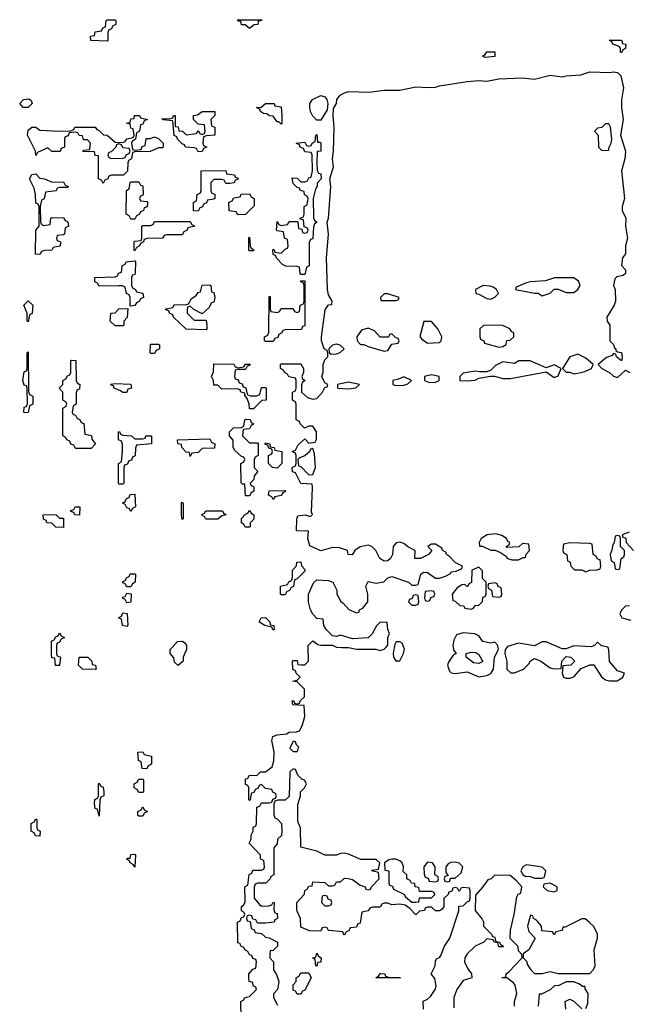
# Model space of a CAD drawing. Header units: inches. Extents: x 2710028 to 2964570, y 496606 to 722708.
# Tile 106 of 228: x 2806808 to 2809890, y 668195 to 673174. Entities that reach past the tile are written whole.
import ezdxf

# ---------------------------------------------------------------- set-up
doc = ezdxf.new("R2010")
doc.units = ezdxf.units.IN
doc.header["$MEASUREMENT"] = 0
doc.layers.add('C8606', color=7, linetype='Continuous')
doc.layers.add('C8607', color=7, linetype='Continuous')

msp = doc.modelspace()

# ---------------------------------------------------------------- linework, layer by layer
at = {"layer": 'C8606', "color": 6}
for points in [[(2806994, 670000), (2806994, 669970), (2806998, 669958), (2807014, 669950), (2807010, 669908.7), (2806988.7, 669908.7), (2806986, 669946), (2806970, 669948), (2806968.7, 669970), (2806968.8, 670000)], [(2807651.7, 670000), (2807651.3, 669990), (2807634, 669950), (2807634, 669930), (2807610, 669908), (2807590, 669926), (2807588, 669948), (2807568.7, 669970), (2807568.7, 669990), (2807578, 670000)], [(2807927.3, 668127.3), (2807926, 668210), (2807942, 668218), (2807946, 668230), (2807970, 668234), (2808006, 668270), (2808002, 668282), (2807988.4, 668288.4), (2807986, 668306), (2807968, 668310), (2807966, 668330), (2807966, 668350), (2807987.3, 668372.7), (2808002, 668378), (2808006, 668410), (2808002, 668422), (2807987.3, 668427.3), (2807982, 668442), (2807970, 668446), (2807962, 668462), (2807946, 668470), (2807942, 668482), (2807926, 668490), (2807922, 668502), (2807910, 668506), (2807909.2, 668610), (2807922, 668618), (2807930, 668634), (2807942, 668638), (2807946, 668650), (2807942, 668662), (2807928.7, 668668.7), (2807928.7, 668690), (2807942, 668698), (2807947.3, 668712.7), (2807946, 668790), (2807962, 668798), (2807968.4, 668851.6), (2807982, 668858), (2807986, 668874), (2808030, 668874), (2808042, 668878), (2808046, 668890), (2808042, 668922), (2808026, 668930), (2808026, 668950), (2807968, 669010), (2807978, 669030), (2807978, 669050), (2807988, 669070), (2807988.4, 669091.6), (2808002, 669098), (2808006, 669110), (2808007.3, 669192.7), (2808022, 669198), (2808030, 669214), (2808070, 669214), (2808082, 669218), (2808087.3, 669232.7), (2808102, 669238), (2808106, 669250), (2808102, 669262), (2808087.3, 669267.3), (2808082, 669282), (2808050, 669286), (2808030, 669306), (2808018, 669302), (2808012.7, 669287.3), (2807998, 669282), (2807992.7, 669267.3), (2807978, 669262), (2807974, 669230), (2807970, 669226), (2807966, 669230), (2807966, 669290), (2807962, 669302), (2807950, 669306), (2807950, 669334), (2807962, 669338), (2807970, 669354), (2808007.3, 669352.7), (2808026, 669370), (2808050, 669371), (2808084.7, 669395.3), (2808093.6, 669426.4), (2808095.3, 669470), (2808082, 669530), (2808088, 669550), (2808110, 669558), (2808156.4, 669563.6), (2808170, 669571.3), (2808207.3, 669572.7), (2808222, 669578), (2808236.5, 669603.5), (2808249.3, 669650), (2808246, 669706), (2808189.3, 669709.3), (2808186, 669730), (2808194, 669730), (2808198, 669718), (2808210, 669714), (2808222, 669718), (2808226, 669730), (2808248, 669750), (2808248, 669788), (2808210, 669826), (2808188, 669830), (2808210, 669834), (2808226, 669850), (2808206, 669870), (2808202, 669882), (2808188.4, 669888.4), (2808188, 669930), (2808190, 669934), (2808210, 669934), (2808214, 669914), (2808230, 669912), (2808250, 669912), (2808268, 669930), (2808266.2, 670000)], [(2808437.3, 670000), (2808470, 669998.8), (2808510, 669991), (2808608.9, 669991.1), (2808630, 669984.7), (2808650, 669991.3), (2808658.5, 670000)], [(2808701.7, 670000), (2808696, 669970), (2808698, 669950), (2808710, 669932), (2808730, 669932), (2808749, 669970), (2808752.9, 669992.9), (2808750.3, 670000)], [(2809000.1, 670000), (2809003.6, 669983.6), (2809014, 669970), (2808999.6, 669960.4), (2808975.3, 669924.7), (2808971, 669910), (2808980.5, 669880.5), (2808990, 669871), (2809010, 669867.7), (2809070, 669876), (2809130, 669850.7), (2809170, 669857.3), (2809190, 669867.3), (2809204, 669890), (2809209, 669950), (2809228, 669990), (2809227, 670000)], [(2809270.4, 670000), (2809262, 669990), (2809261, 669970), (2809270.7, 669929.3), (2809271, 669890), (2809290.8, 669870.8), (2809310, 669870.7), (2809355.3, 669890), (2809382.7, 669917.3), (2809390, 669931.3), (2809410, 669944.7), (2809442, 669930), (2809490, 669896), (2809510, 669891), (2809546, 669894), (2809549.4, 669930.6), (2809570, 669954), (2809594, 669950), (2809614, 669930), (2809594, 669910), (2809554, 669906), (2809551, 669870), (2809558, 669850), (2809570, 669844), (2809590, 669844), (2809610, 669851), (2809647.3, 669892.7), (2809690, 669912), (2809710, 669912), (2809750, 669851.3), (2809770, 669836), (2809790, 669830.8), (2809829, 669831), (2809850, 669844.7), (2809858, 669850), (2809866, 669870), (2809830, 669882), (2809789.1, 669929.1), (2809787.3, 669987.3), (2809782.7, 670000)], [(2809587.6, 670000), (2809570, 669993.2), (2809550, 669993.2), (2809534.7, 670000)], [(2808848.7, 668170), (2808848, 668212), (2808870, 668222), (2808884.7, 668235.3), (2808909, 668270), (2808912.7, 668287.3), (2808906.3, 668326.3), (2808888, 668350), (2808908, 668390), (2808910, 668414), (2808915.3, 668424.7), (2808930, 668431.3), (2808937.5, 668442.5), (2808956, 668490), (2808982.7, 668530), (2809027.3, 668667.3), (2809028.4, 668691.6), (2809050, 668694), (2809070, 668714), (2809082, 668718), (2809086, 668730), (2809086, 668770), (2809082, 668782), (2809050, 668786), (2809038, 668782), (2809030, 668766), (2809022, 668782), (2809010, 668786), (2808998, 668782), (2808992.7, 668767.3), (2808978, 668762), (2808974, 668750), (2808952, 668730), (2808952, 668690), (2808943.6, 668676.4), (2808930, 668668), (2808910, 668668), (2808890, 668686), (2808870, 668686), (2808858, 668682), (2808854, 668670), (2808830, 668666), (2808810, 668648), (2808780.4, 668680.4), (2808756.4, 668696.4), (2808730, 668702), (2808690, 668698), (2808670, 668706), (2808650, 668706), (2808638, 668702), (2808630, 668686), (2808590, 668686), (2808578, 668682), (2808570, 668668), (2808538, 668662), (2808530, 668606), (2808518, 668602), (2808510, 668586), (2808478, 668582), (2808472.7, 668567.3), (2808458, 668562), (2808450, 668546), (2808446, 668546), (2808442, 668562), (2808368.4, 668568.4), (2808362, 668582), (2808350, 668586), (2808338, 668582), (2808330, 668566), (2808272.7, 668567.3), (2808230, 668586), (2808228, 668630), (2808209.2, 668669.2), (2808209, 668710), (2808248.4, 668751.6), (2808250, 668771.3), (2808262, 668778), (2808270, 668792), (2808286, 668794), (2808290, 668814), (2808351.3, 668811.3), (2808370, 668794), (2808390, 668794), (2808402, 668798), (2808410, 668814), (2808430, 668814), (2808450, 668834), (2808468, 668832), (2808490, 668826), (2808530, 668798), (2808554, 668790), (2808558, 668778), (2808570, 668774), (2808582, 668778), (2808586, 668790), (2808626, 668830), (2808622, 668862), (2808586, 668870), (2808590, 668874), (2808622, 668878), (2808628, 668910), (2808610, 668928), (2808532, 668928), (2808470, 668955.1), (2808450, 668959.3), (2808430, 668957.2), (2808410, 668948.7), (2808350, 668948.7), (2808310, 668969.2), (2808228.7, 668990), (2808227.3, 669087.3), (2808215.3, 669115.3), (2808214, 669130), (2808214.6, 669205.4), (2808228, 669250), (2808228, 669270), (2808248, 669290), (2808258, 669310), (2808248.4, 669328.4), (2808234, 669334), (2808214, 669354), (2808202, 669382), (2808190, 669386), (2808174, 669370), (2808170, 669246), (2808150, 669228), (2808112.7, 669227.3), (2808098, 669222), (2808092.7, 669207.3), (2808092.7, 669152.7), (2808098, 669138), (2808110, 669134), (2808132, 669110), (2808134, 669070), (2808130.9, 669049.1), (2808112, 669030), (2808110, 669006), (2808092.7, 668987.3), (2808092, 668850), (2808078, 668842), (2808074, 668830), (2808051.6, 668808.4), (2808012.7, 668807.3), (2807998, 668802), (2807992.7, 668787.3), (2807992.7, 668732.7), (2808019.6, 668699.6), (2808030, 668692), (2808067.3, 668692.7), (2808082, 668698), (2808090, 668712), (2808094, 668710), (2808092.7, 668672.7), (2808098, 668658), (2808110, 668654), (2808112, 668630), (2808098, 668622), (2808094, 668610), (2808050, 668606), (2808010, 668606), (2808002, 668622), (2807986, 668626), (2807982, 668642), (2807970, 668646), (2807958, 668642), (2807954, 668630), (2807958, 668618), (2807974, 668614), (2807978, 668578), (2807992.7, 668572.7), (2807998, 668558), (2808030, 668554), (2808050, 668534), (2808070, 668532), (2808111, 668510), (2808111.3, 668490), (2808090, 668468), (2808074, 668466), (2808072, 668450), (2808072, 668430), (2808091.3, 668410), (2808091.3, 668370), (2808106, 668346), (2808118.8, 668310), (2808111, 668270), (2808091.6, 668248.4), (2808091.3, 668230), (2808110.6, 668190.6)], [(2809310, 668186), (2809309.2, 668210), (2809321.2, 668250), (2809312.1, 668292.1), (2809303.7, 668303.7), (2809270, 668328.7), (2809246, 668330), (2809266, 668334), (2809268, 668350), (2809281.2, 668358.8), (2809348, 668430), (2809347.3, 668447.3), (2809330, 668466), (2809328, 668488), (2809288.4, 668528.4), (2809289.1, 668570.9), (2809308.7, 668650), (2809322, 668738), (2809328, 668752), (2809342, 668758), (2809346, 668790), (2809320.4, 668820.4), (2809287.3, 668847.3), (2809210, 668848), (2809192, 668830), (2809175.3, 668824.7), (2809150, 668788.7), (2809112, 668748), (2809111.3, 668670), (2809145.4, 668625.4), (2809152, 668612), (2809152, 668590), (2809194, 668550), (2809198, 668538), (2809210, 668534), (2809214, 668514), (2809234, 668510), (2809238, 668498), (2809254, 668490), (2809250, 668486), (2809230, 668486), (2809226, 668506), (2809206, 668510), (2809202, 668522), (2809170, 668526), (2809154, 668510), (2809110, 668488.7), (2809070.8, 668450), (2809058.8, 668430), (2809056, 668410), (2809074, 668374), (2809092, 668350), (2809094, 668330), (2809050, 668315.3), (2809018.8, 668270), (2809002.8, 668230), (2809002, 668178)], [(2809670, 668174), (2809680.4, 668199.6), (2809682, 668250), (2809666, 668274), (2809666, 668286), (2809654, 668286), (2809638, 668298), (2809608.9, 668308.9), (2809571.3, 668308.7), (2809534, 668290), (2809511.3, 668288.7), (2809490, 668268.7), (2809446, 668246), (2809434, 668246), (2809430, 668186)], [(2809569, 668170), (2809566, 668210), (2809590, 668222), (2809610, 668212), (2809650, 668172)]]:
    msp.add_lwpolyline(points, dxfattribs=at)
for points in [[(2807190, 669888), (2807126, 669890), (2807106, 669910), (2807108.9, 669951.1), (2807152, 669950), (2807172, 669930), (2807174, 669914), (2807192, 669910), (2807194, 669890)], [(2809130, 669919), (2809102, 669922), (2809066, 669950), (2809066, 669970), (2809090, 669976), (2809114.4, 669974.4), (2809130, 669964.7), (2809150, 669928.7)], [(2808190, 669526), (2808174, 669490), (2808190, 669474), (2808210, 669474), (2808216.4, 669483.6), (2808218, 669498), (2808207.3, 669507.3), (2808202, 669522)], [(2807450, 669386), (2807427.3, 669387.3), (2807422, 669422), (2807408.4, 669428.4), (2807406, 669470), (2807430, 669471.3), (2807438, 669458), (2807474, 669450), (2807474, 669410), (2807458, 669402)], [(2807410, 669266), (2807402, 669282), (2807386, 669290), (2807386, 669310), (2807402, 669318), (2807410, 669334), (2807430, 669334), (2807434, 669330), (2807434, 669270), (2807430, 669266)], [(2807210, 669146), (2807202, 669182), (2807190, 669186), (2807186, 669210), (2807188.4, 669231.6), (2807202, 669238), (2807206, 669250), (2807206, 669310), (2807210, 669314), (2807218, 669298), (2807230, 669294), (2807234, 669270), (2807234, 669250), (2807218, 669242), (2807212.7, 669227.3)], [(2807410, 669146), (2807406, 669150), (2807406, 669170), (2807422, 669178), (2807430, 669194), (2807438, 669178), (2807454, 669170), (2807438, 669162), (2807430, 669146)], [(2806910, 669046), (2806887.3, 669047.3), (2806882, 669062), (2806866, 669070), (2806866, 669110), (2806882, 669118), (2806890, 669134), (2806894, 669130), (2806894, 669090), (2806898, 669078), (2806912, 669070)], [(2807390, 668888), (2807382, 668902), (2807366, 668910), (2807362, 668922), (2807348.4, 668928.4), (2807354, 668934), (2807366, 668934), (2807370, 668952), (2807390, 668954), (2807394, 668950)], [(2808710, 668929.3), (2808690, 668929.2), (2808674.8, 668925.2), (2808652, 668910), (2808654, 668874), (2808674, 668870), (2808674, 668810), (2808678, 668798), (2808692, 668792), (2808698, 668778), (2808750, 668752), (2808758, 668738), (2808790, 668712), (2808810, 668712), (2808826, 668714), (2808830, 668734), (2808890, 668734), (2808906, 668750), (2808902, 668762), (2808890, 668766), (2808830, 668766), (2808826, 668786), (2808808, 668790), (2808806, 668806), (2808788.4, 668808.4), (2808782, 668822), (2808766, 668830), (2808766, 668850), (2808747.3, 668867.3), (2808748.7, 668890), (2808741.2, 668910), (2808730, 668921.2)], [(2808870, 668914), (2808851.3, 668890), (2808852.7, 668852.7), (2808858, 668838), (2808872.7, 668832.7), (2808878, 668818), (2808910, 668814), (2808922, 668818), (2808926, 668830), (2808922, 668842), (2808906, 668850), (2808908.7, 668890), (2808895.3, 668910)], [(2809010, 668914.5), (2808988.1, 668911.9), (2808974.8, 668905.2), (2808962, 668890), (2808962, 668862), (2808974, 668846), (2808958, 668842), (2808954, 668830), (2808958, 668818), (2808970, 668814), (2808982, 668818), (2808986, 668834), (2809010, 668834), (2809040.4, 668859.6), (2809049, 668890), (2809030, 668909)], [(2809370, 668901.2), (2809351.3, 668890), (2809342, 668870), (2809351.3, 668851.3), (2809363.6, 668843.6), (2809390, 668842), (2809410, 668834), (2809450, 668834), (2809462, 668838), (2809468, 668870), (2809450, 668888)], [(2809490, 668808), (2809458, 668802), (2809454, 668790), (2809474, 668770), (2809510, 668764.7), (2809526, 668770), (2809526, 668790)], [(2808350, 668746), (2808338, 668742), (2808334, 668710), (2808350, 668694), (2808370, 668694), (2808382, 668698), (2808386, 668710), (2808382, 668722), (2808367.3, 668727.3), (2808362, 668742)], [(2809390, 668646), (2809376, 668590), (2809382.8, 668562.8), (2809414, 668530), (2809382, 668470), (2809354, 668450), (2809354, 668430), (2809370, 668414), (2809375.3, 668395.3), (2809391.3, 668370), (2809410, 668351.3), (2809450, 668351), (2809490, 668361), (2809530, 668351.3), (2809690, 668351), (2809709.5, 668370.5), (2809718, 668390), (2809712.7, 668470), (2809729.2, 668530), (2809729.2, 668550), (2809710, 668588), (2809689, 668609), (2809667.3, 668627.3), (2809650, 668628), (2809566, 668586), (2809554, 668586), (2809550, 668568), (2809518, 668562), (2809510, 668546), (2809502, 668562), (2809447.3, 668567.3), (2809446, 668590), (2809420.4, 668620.4), (2809406, 668630), (2809402, 668642)], [(2808310, 668388.7), (2808306, 668390), (2808302, 668422), (2808288.7, 668430), (2808306, 668434), (2808310, 668454), (2808318, 668438), (2808331.3, 668430), (2808330.9, 668409.1), (2808314, 668406)], [(2808210, 668246), (2808202, 668262), (2808190, 668266), (2808190, 668294), (2808206, 668310), (2808206, 668330), (2808220.4, 668339.6), (2808230, 668354), (2808270, 668354), (2808282, 668330), (2808250, 668266), (2808238, 668262), (2808230, 668246)], [(2808730, 668329), (2808608, 668330), (2808622, 668338), (2808630, 668351.3), (2808654, 668350), (2808658, 668338), (2808672.7, 668332.7), (2808734, 668330)]]:
    msp.add_lwpolyline(points, close=True, dxfattribs=at)
at = {"layer": 'C8607', "color": 6}
for points in [[(2807250, 673066), (2807168.4, 673068.4), (2807166, 673090), (2807186, 673094), (2807190, 673112), (2807222, 673118), (2807228, 673132), (2807242, 673138), (2807246, 673170), (2807250, 673174), (2807290, 673174), (2807294, 673170), (2807294, 673150), (2807278, 673142), (2807272.7, 673127.3), (2807258, 673122), (2807254, 673110), (2807254, 673070)], [(2807970, 673128.7), (2807947.3, 673147.3), (2807930, 673148), (2807926, 673166), (2807914, 673166), (2807907.3, 673172.7), (2808030, 673174), (2808034, 673170), (2808014, 673166), (2808011.1, 673148.9), (2807992.7, 673147.3)], [(2809850, 673006), (2809846, 673010), (2809846, 673030), (2809838, 673038), (2809806, 673050), (2809802, 673062), (2809788, 673070), (2809848.7, 673071.3), (2809854, 673066), (2809854, 673054), (2809872, 673050), (2809871.3, 673028.7), (2809858, 673022)], [(2809162, 672982), (2809148, 672990), (2809162, 672998), (2809170, 673010.7), (2809209.3, 673010.7), (2809210, 672988.7)], [(2806850, 672729.3), (2806826, 672730), (2806808, 672750), (2806828, 672770), (2806854, 672774), (2806865.4, 672765.4), (2806870.7, 672750)], [(2808310, 672666), (2808290, 672686), (2808278, 672710), (2808275.3, 672730), (2808275.3, 672750), (2808288.7, 672770), (2808330, 672790.6), (2808350, 672784.7), (2808361, 672770), (2808366, 672750), (2808362, 672718), (2808330, 672666)], [(2808130, 672646), (2808118, 672658), (2808110, 672658), (2808090, 672686), (2808070, 672688), (2808058, 672698), (2808040.4, 672700.4), (2808026, 672710), (2808022, 672722), (2808006, 672730), (2808028.4, 672731.6), (2808050, 672750.8), (2808094, 672750), (2808098, 672738), (2808130, 672734), (2808134, 672690), (2808134, 672650)], [(2807390, 672514), (2807422, 672518), (2807427.3, 672532.7), (2807442, 672538), (2807447.3, 672572.7), (2807470, 672574), (2807490, 672582), (2807510, 672574), (2807534, 672550), (2807534, 672530), (2807530, 672526), (2807510, 672526), (2807467.3, 672507.3), (2807390, 672506), (2807378, 672502), (2807374, 672470), (2807358, 672462), (2807354, 672450), (2807352.7, 672407.3), (2807332, 672388), (2807272.7, 672387.3), (2807258, 672382), (2807254, 672370), (2807238, 672362), (2807230, 672346), (2807222, 672362), (2807206, 672370), (2807206, 672486), (2807190, 672488), (2807186, 672506), (2807127.3, 672507.3), (2807130, 672514), (2807162, 672518), (2807166, 672550), (2807150, 672566), (2807130, 672566), (2807126, 672586), (2807108.4, 672588.4), (2807102, 672602), (2807090, 672606), (2807058, 672602), (2807052.7, 672587.3), (2807038, 672582), (2807034, 672570), (2807034, 672530), (2807018, 672522), (2807012.7, 672507.3), (2806970, 672508), (2806950, 672526), (2806898, 672502), (2806890, 672488), (2806888.7, 672508.7), (2806847.6, 672590), (2806850, 672614.8), (2806870, 672630.4), (2806890.4, 672630.4), (2806910, 672616), (2807010, 672611), (2807067.3, 672612.7), (2807082, 672618), (2807086, 672630), (2807090, 672630.7), (2807190, 672631.3), (2807198, 672618), (2807210, 672614), (2807232, 672592), (2807250.9, 672590.9), (2807290, 672554), (2807327.3, 672552.7), (2807342, 672558), (2807350, 672572), (2807382, 672578), (2807386, 672590), (2807382, 672622), (2807370, 672626), (2807366, 672646), (2807346, 672650), (2807366, 672654), (2807370, 672672), (2807386, 672674), (2807388, 672690), (2807414, 672690), (2807418, 672678), (2807454, 672670), (2807438, 672662), (2807430, 672646), (2807418, 672642), (2807414, 672610), (2807398, 672602), (2807394, 672570), (2807378, 672562), (2807374, 672550), (2807378, 672518)], [(2807710, 672506), (2807702, 672522), (2807690, 672526), (2807646, 672530), (2807642, 672542), (2807630, 672546), (2807606, 672570), (2807602, 672582), (2807588.4, 672588.4), (2807582, 672662), (2807532.7, 672667.3), (2807527.3, 672672.7), (2807570, 672674), (2807582, 672678), (2807586, 672690), (2807594, 672690), (2807594, 672634), (2807610, 672632), (2807612.7, 672612.7), (2807630.9, 672610.9), (2807650, 672592), (2807702, 672598), (2807710, 672614), (2807718, 672598), (2807730, 672594), (2807742, 672598), (2807746, 672610), (2807742, 672642), (2807710, 672646), (2807686, 672670), (2807686, 672690), (2807706.8, 672693.2), (2807730, 672710.3), (2807794, 672710), (2807794, 672690), (2807774, 672670), (2807778, 672638), (2807794, 672630), (2807794, 672590), (2807752.7, 672587.3), (2807738, 672582), (2807734, 672550), (2807738, 672538), (2807754, 672530), (2807738, 672522), (2807730, 672508)], [(2809770, 672648), (2809751.3, 672628.7), (2809730, 672626), (2809714, 672610), (2809732, 672590), (2809734, 672530), (2809750, 672514), (2809770, 672512), (2809786, 672514), (2809786, 672526), (2809799, 672550), (2809802, 672570), (2809795.3, 672630), (2809787.3, 672647.3)], [(2808314, 672554), (2808326, 672554), (2808330, 672552), (2808331, 672549), (2808331, 672510), (2808312.7, 672507.3), (2808310.8, 672450), (2808312, 672412), (2808318, 672398), (2808330, 672394), (2808332, 672370), (2808312, 672348), (2808312, 672332), (2808303.6, 672316.4), (2808291.3, 672270), (2808292.7, 672172.7), (2808298, 672158), (2808312, 672150), (2808298, 672142), (2808292.7, 672127.3), (2808290, 672066), (2808278, 672062), (2808272, 672048), (2808271, 671930), (2808258, 671922), (2808250, 671886), (2808230, 671886), (2808226, 671890), (2808222, 671922), (2808210, 671926), (2808152.7, 671927.3), (2808136.4, 671936.4), (2808107.3, 671967.3), (2808102, 671982), (2808090, 671986), (2808088, 672010), (2808090, 672014), (2808094, 672010), (2808098, 671998), (2808130, 671994), (2808150, 672014), (2808162, 672018), (2808166, 672030), (2808162, 672062), (2808146, 672070), (2808142, 672102), (2808110, 672106), (2808106, 672110), (2808110, 672154), (2808118, 672138), (2808130, 672134), (2808162, 672138), (2808170, 672154), (2808214, 672154), (2808218, 672118), (2808234, 672114), (2808238, 672098), (2808250, 672094), (2808262, 672098), (2808266, 672110), (2808262, 672122), (2808246, 672126), (2808242, 672162), (2808226, 672166), (2808226, 672170), (2808242, 672178), (2808246, 672190), (2808246, 672230), (2808262, 672238), (2808266, 672270), (2808262, 672282), (2808248.4, 672288.4), (2808246, 672306), (2808226, 672310), (2808222, 672322), (2808210, 672326), (2808190, 672346), (2808186, 672374), (2808210, 672372), (2808230, 672354), (2808250, 672354), (2808262, 672358), (2808270, 672374), (2808282, 672378), (2808288, 672410), (2808286, 672490), (2808282, 672502), (2808250, 672506), (2808242, 672522), (2808226, 672530), (2808222, 672542), (2808206, 672550), (2808250, 672554), (2808258, 672538), (2808270, 672534), (2808282, 672538), (2808286, 672550), (2808302, 672558), (2808306, 672590), (2808310, 672594)], [(2807310, 672546), (2807298, 672542), (2807294, 672530), (2807270, 672506), (2807258, 672502), (2807254, 672490), (2807258, 672478), (2807272.7, 672472.7), (2807330, 672474), (2807342, 672478), (2807347.3, 672492.7), (2807362, 672498), (2807366, 672510), (2807362, 672522), (2807330, 672526), (2807322, 672542)], [(2806972.7, 672352.7), (2807030, 672354), (2807038, 672338), (2807054, 672330), (2807050, 672326), (2807010, 672326), (2806998, 672322), (2806991.6, 672308.4), (2806938, 672302), (2806931.6, 672268.4), (2806918, 672262), (2806912, 672230), (2806914, 672150), (2806918, 672138), (2806930, 672134), (2806962, 672138), (2806966, 672170), (2806970, 672174), (2807030, 672172), (2807038, 672158), (2807051.6, 672151.6), (2807054, 672130), (2807038, 672122), (2807034, 672090), (2807030, 672086), (2806998, 672082), (2806994, 672070), (2806998, 672058), (2807014, 672050), (2807012, 672028), (2806978, 672022), (2806970, 672008), (2806932.7, 672007.3), (2806918, 672002), (2806910, 671986), (2806888, 671988), (2806889.3, 672109.3), (2806906, 672130), (2806906, 672230), (2806902, 672242), (2806890, 672246), (2806888.7, 672290), (2806882, 672322), (2806858, 672370), (2806870, 672391.3), (2806890, 672394), (2806910, 672372), (2806934, 672370)], [(2807850, 672346), (2807842, 672362), (2807830, 672366), (2807790, 672366), (2807774, 672350), (2807774, 672310), (2807778, 672298), (2807794, 672290), (2807794, 672270), (2807790, 672266), (2807758, 672262), (2807752.7, 672247.3), (2807738, 672242), (2807732.7, 672227.3), (2807718, 672222), (2807710, 672206), (2807687.3, 672207.3), (2807686, 672250), (2807702, 672258), (2807706, 672290), (2807722, 672298), (2807726, 672310), (2807726, 672410), (2807850, 672411.3), (2807854, 672394), (2807894, 672390), (2807898, 672378), (2807912.7, 672372.7), (2807910, 672366), (2807898, 672362), (2807891.6, 672348.4), (2807870, 672346)], [(2807370, 672166), (2807362, 672182), (2807346, 672190), (2807348, 672310), (2807362, 672318), (2807366, 672350), (2807370, 672354), (2807410, 672354), (2807418, 672338), (2807430, 672334), (2807432, 672288), (2807418, 672282), (2807414, 672270), (2807418, 672258), (2807450, 672254), (2807454, 672250), (2807452.7, 672227.3), (2807438, 672222), (2807434, 672210), (2807418, 672202), (2807414, 672190), (2807398, 672182), (2807390, 672166)], [(2807910, 672188), (2807902, 672202), (2807867.3, 672207.3), (2807866, 672250), (2807882, 672258), (2807890, 672274), (2807922, 672278), (2807928.4, 672291.6), (2807970, 672294), (2807978, 672278), (2807994, 672270), (2807992.7, 672232.7), (2807950, 672188.7)], [(2807390, 672006), (2807386, 672010), (2807386, 672050), (2807390, 672054), (2807422, 672058), (2807426, 672070), (2807426, 672130), (2807430, 672134), (2807470, 672134), (2807482, 672138), (2807490, 672154), (2807670, 672154), (2807678, 672138), (2807694, 672130), (2807658, 672122), (2807654, 672110), (2807638, 672102), (2807630, 672086), (2807550, 672086), (2807538, 672082), (2807530, 672069), (2807452.7, 672067.3), (2807438, 672062), (2807434, 672050), (2807418, 672042), (2807414, 672030), (2807398, 672022)], [(2807970, 672006), (2807966, 672010), (2807966, 672070), (2807970, 672074), (2807974, 672030), (2807978, 672018), (2807992, 672010), (2807990, 672006)], [(2807366, 671726), (2807366, 671770), (2807362, 671782), (2807348, 671790), (2807342, 671822), (2807328, 671828), (2807310, 671828.7), (2807210, 671826), (2807202, 671842), (2807188.7, 671848.7), (2807188, 671870), (2807290, 671874), (2807302, 671878), (2807308, 671892), (2807322, 671898), (2807326, 671930), (2807342, 671938), (2807346, 671950), (2807390, 671954), (2807394, 671950), (2807391.6, 671891.6), (2807390, 671886), (2807378, 671882), (2807374, 671870), (2807374, 671830), (2807378, 671818), (2807394, 671810), (2807398, 671798), (2807431.1, 671791.1), (2807434, 671770), (2807418, 671762), (2807414, 671750), (2807398, 671742), (2807390, 671728)], [(2807730, 671686), (2807688, 671708), (2807670, 671726), (2807658, 671722), (2807654, 671710), (2807654, 671690), (2807690, 671654), (2807750, 671654), (2807754, 671630), (2807754, 671610), (2807750, 671606), (2807649.3, 671609.3), (2807586, 671670), (2807582, 671682), (2807566, 671690), (2807562, 671702), (2807547.3, 671707.3), (2807547.3, 671712.7), (2807582, 671718), (2807590, 671734), (2807647.3, 671732.7), (2807662, 671738), (2807676.4, 671763.6), (2807700.4, 671779.6), (2807710, 671794), (2807722, 671798), (2807730, 671832), (2807770, 671834), (2807774, 671830), (2807778, 671798), (2807790, 671794), (2807794, 671770), (2807790, 671746), (2807778, 671742), (2807763.6, 671716.4)], [(2808050, 671546), (2808046, 671550), (2808046, 671570), (2808062, 671578), (2808068, 671592), (2808070, 671774), (2808074, 671774), (2808074, 671710), (2808078, 671698), (2808110, 671694), (2808122, 671698), (2808130, 671714), (2808190, 671714), (2808198, 671698), (2808210, 671694), (2808222, 671698), (2808226, 671730), (2808242, 671738), (2808246, 671750), (2808246, 671830), (2808242, 671842), (2808228, 671850), (2808230, 671854), (2808250, 671854), (2808250, 671626), (2808238, 671622), (2808232, 671608), (2808150, 671606), (2808138, 671602), (2808134, 671590), (2808118, 671582), (2808112.7, 671567.3), (2808098, 671562), (2808090, 671546)], [(2809150.8, 671829.2), (2809112, 671810), (2809114, 671790), (2809130, 671786.8), (2809170, 671764.7), (2809190, 671761), (2809209.3, 671770.7), (2809228.7, 671790), (2809218, 671810), (2809200.9, 671820.9), (2809186.6, 671826.6)], [(2809610, 671869.2), (2809511.1, 671868.9), (2809466.4, 671853.6), (2809390.9, 671849.1), (2809370, 671844), (2809318, 671822), (2809314, 671810), (2809410, 671790.8), (2809430, 671790.7), (2809450, 671778), (2809470, 671784.7), (2809489.1, 671790.9), (2809510, 671811.3), (2809530, 671810.8), (2809570, 671794.8), (2809610, 671794.8), (2809629, 671810), (2809641.2, 671830), (2809632.5, 671852.5)], [(2808670, 671788), (2808650, 671788), (2808632, 671770), (2808634, 671754), (2808710, 671754), (2808722, 671758), (2808726, 671770)], [(2806850, 671646), (2806846, 671650), (2806846, 671690), (2806829.4, 671730), (2806850, 671752), (2806874, 671730), (2806871.6, 671688.4), (2806858, 671682)], [(2807290, 671626), (2807266, 671650), (2807268, 671690), (2807290, 671692), (2807310, 671711.3), (2807354, 671714), (2807351.1, 671668.9), (2807334, 671650), (2807334, 671630), (2807330, 671626)], [(2808890, 671648.7), (2808851.6, 671648.4), (2808831.6, 671571.6), (2808839.6, 671559.6), (2808870, 671538), (2808930, 671542), (2808938, 671550), (2808942, 671570), (2808921.2, 671610)], [(2809210, 671628.7), (2809152.7, 671627.3), (2809134, 671610), (2809134, 671570), (2809138, 671558), (2809154, 671550), (2809158, 671538), (2809230, 671518), (2809250, 671522), (2809268, 671532), (2809270, 671552), (2809287.3, 671552.7), (2809306, 671570), (2809306, 671590), (2809295.3, 671595.3), (2809286, 671610), (2809250, 671628)], [(2808570, 671614), (2808536, 671604), (2808512, 671570), (2808514, 671550), (2808531.6, 671531.6), (2808548.4, 671531.6), (2808570, 671521), (2808650, 671498), (2808670, 671502), (2808690, 671534), (2808722, 671538), (2808726, 671550), (2808722, 671562), (2808707.3, 671567.3), (2808690, 671586), (2808678, 671582), (2808672, 671568), (2808630, 671568.7), (2808601.2, 671601.2)], [(2807470, 671486), (2807468, 671490), (2807470, 671534), (2807510, 671534), (2807514, 671530), (2807514, 671510), (2807498, 671502), (2807490, 671486)], [(2808410, 671533.2), (2808390, 671528.7), (2808371.3, 671510), (2808372, 671492), (2808382, 671482), (2808410, 671484.7), (2808428.9, 671491.1), (2808448, 671510), (2808428.9, 671528.9)], [(2806830, 671186), (2806829.4, 671189.4), (2806830, 671214), (2806842, 671218), (2806847.3, 671232.7), (2806846, 671310), (2806842, 671322), (2806830, 671326), (2806824, 671350), (2806830, 671394), (2806842, 671398), (2806846, 671410), (2806846, 671490), (2806850, 671494), (2806852.7, 671292.7), (2806858, 671278), (2806874, 671270), (2806874, 671230), (2806858, 671222), (2806850, 671188)], [(2809630, 671482), (2809590, 671468.7), (2809552, 671410), (2809571, 671391), (2809589, 671391), (2809610, 671382.8), (2809630, 671387.3), (2809664.5, 671395.5), (2809698, 671410), (2809708, 671430), (2809670, 671462)], [(2807090, 671006), (2807082, 671022), (2807067.3, 671027.3), (2807062, 671042), (2807046, 671050), (2807042, 671062), (2807026, 671070), (2807026, 671210), (2807042, 671218), (2807046, 671230), (2807042, 671242), (2807026, 671250), (2807026, 671290), (2807008, 671310), (2807026, 671330), (2807026, 671350), (2807042, 671358), (2807050, 671374), (2807062, 671378), (2807066, 671390), (2807066, 671450), (2807070, 671452), (2807091.3, 671450), (2807094, 671350), (2807098, 671338), (2807111.3, 671330), (2807110, 671306), (2807098, 671302), (2807092.7, 671287.3), (2807094, 671230), (2807078, 671222), (2807074, 671190), (2807078, 671178), (2807090, 671174), (2807098, 671158), (2807112.7, 671152.7), (2807118, 671138), (2807131.6, 671131.6), (2807138, 671078), (2807171.6, 671071.6), (2807172.7, 671052.7), (2807192, 671030), (2807170, 671006)], [(2807910, 671414), (2807942, 671418), (2807950, 671432), (2807972.7, 671432.7), (2807970, 671426), (2807958, 671422), (2807950, 671406), (2807910, 671406), (2807898, 671402), (2807894, 671370), (2807898, 671358), (2807912.7, 671352.7), (2807918, 671338), (2807932.7, 671332.7), (2807938, 671318), (2807952, 671312), (2807958, 671278), (2807972.7, 671272.7), (2808007.3, 671272.7), (2808022, 671278), (2808030, 671314), (2808050, 671314), (2808054, 671310), (2808054, 671250), (2808032, 671248), (2807990, 671206), (2807970, 671206), (2807968.7, 671230), (2807958, 671258), (2807946, 671274), (2807946, 671286), (2807926, 671290), (2807922, 671302), (2807907.3, 671307.3), (2807830, 671306), (2807810, 671326), (2807790, 671326), (2807788, 671350), (2807778, 671370), (2807787.3, 671392.7), (2807790, 671434), (2807890, 671432), (2807898, 671418)], [(2809388.4, 671448.4), (2809331.6, 671448.4), (2809310, 671435.3), (2809250, 671444), (2809214, 671426), (2809190, 671402), (2809170, 671394), (2809132.9, 671392.9), (2809110, 671397.2), (2809050, 671386), (2809034, 671370), (2809034, 671350), (2809070, 671347.3), (2809110, 671351.3), (2809130, 671361), (2809188, 671372), (2809208.7, 671371.3), (2809250, 671359.1), (2809290, 671359.1), (2809470, 671394), (2809510, 671364.7), (2809530, 671374), (2809546, 671410), (2809510, 671428.7), (2809470, 671414)], [(2808890, 671379), (2808854, 671370), (2808854, 671350), (2808879.6, 671339.6), (2808910, 671341), (2808928, 671350), (2808928, 671370)], [(2807330, 671288.7), (2807318, 671298), (2807286, 671310), (2807282, 671322), (2807270, 671326), (2807269.1, 671330.9), (2807290, 671334), (2807370, 671331.3), (2807374, 671310), (2807354, 671306), (2807350, 671289)], [(2808470, 671341.2), (2808414, 671330), (2808414, 671310), (2808470, 671307.3), (2808507.3, 671312.7), (2808526, 671330)], [(2808750, 671368.7), (2808723.5, 671356.5), (2808694, 671350), (2808694, 671330), (2808710, 671324.7), (2808750, 671326.8), (2808770, 671332), (2808788, 671350)], [(2807970, 671034), (2808010, 671034), (2808014, 671030), (2808014, 670970), (2807998, 670962), (2807994, 670950), (2807994, 670910), (2808012, 670890), (2807992.7, 670867.3), (2807991.6, 670848.4), (2807974, 670830), (2807978, 670818), (2807991.6, 670811.6), (2807992, 670790), (2807978, 670782), (2807970, 670766), (2807950, 670766), (2807946, 670826), (2807934, 670826), (2807928.4, 670831.6), (2807926, 670930), (2807942, 670938), (2807946, 670950), (2807942, 670962), (2807930, 670966), (2807896.4, 670996.4), (2807888, 671010), (2807887.3, 671047.3), (2807868, 671070), (2807868, 671090), (2807889.1, 671110.9), (2807927.3, 671112.7), (2807942, 671118), (2807946, 671150), (2807950, 671154), (2807972.7, 671152.7), (2807978, 671138), (2807992, 671130), (2807978, 671122), (2807970, 671106), (2807938, 671102), (2807934, 671070)], [(2807390, 671054), (2807430, 671054), (2807442, 671058), (2807446, 671070), (2807474, 671070), (2807474, 671030), (2807398, 671022), (2807392.7, 671007.3), (2807391.6, 670968.4), (2807378, 670962), (2807372.7, 670947.3), (2807358, 670942), (2807352.7, 670927.3), (2807338, 670922), (2807334, 670910), (2807334, 670830), (2807330, 670826), (2807310, 670826), (2807307.3, 670832.7), (2807308, 670930), (2807322, 670938), (2807328, 670990), (2807327.3, 671027.3), (2807322, 671042), (2807308, 671050), (2807308, 671090), (2807312, 671092), (2807318, 671078), (2807330, 671074), (2807374, 671070)], [(2807670, 670966), (2807666, 670986), (2807650, 670988), (2807628, 671010), (2807626, 671026), (2807608, 671030), (2807606, 671050), (2807770, 671054), (2807778, 671038), (2807794, 671030), (2807792.7, 671007.3), (2807730, 671006), (2807710, 670986), (2807678, 670982)], [(2808110, 670906), (2808086, 670910), (2808066, 670930), (2808066, 670970), (2808082, 670978), (2808086, 670990), (2808082, 671002), (2808067.3, 671007.3), (2808062, 671022), (2808047.3, 671027.3), (2808050, 671034), (2808072, 671030), (2808074, 671014), (2808094, 671010), (2808098, 670998), (2808134, 670990), (2808134, 670930)], [(2808290, 671006), (2808278, 671002), (2808274, 670990), (2808250, 670968.7), (2808222, 670958), (2808214, 670950), (2808218, 670918), (2808230, 670914), (2808270, 670872), (2808290, 670874), (2808304, 670910), (2808298, 670978)], [(2808090, 670748), (2808082, 670762), (2808066, 670770), (2808068.4, 670791.6), (2808150, 670794), (2808154, 670790), (2808138, 670782), (2808130, 670768), (2808098, 670762)], [(2807370, 670688), (2807362, 670702), (2807350, 670706), (2807342, 670722), (2807328, 670730), (2807342, 670738), (2807347.3, 670752.7), (2807362, 670758), (2807367.3, 670772.7), (2807390, 670774), (2807394, 670710), (2807378, 670702)], [(2807630, 670646), (2807626, 670670), (2807626, 670730), (2807630, 670734), (2807634, 670730), (2807634, 670650)], [(2807110, 670668.7), (2807086, 670670), (2807082, 670682), (2807067.3, 670687.3), (2807067.3, 670692.7), (2807082, 670698), (2807088.4, 670711.6), (2807111.6, 670711.6)], [(2807810, 670648.7), (2807748.9, 670648.9), (2807742, 670662), (2807730, 670666), (2807728.4, 670671.6), (2807742, 670678), (2807748.7, 670691.3), (2807834, 670690), (2807838, 670678), (2807852, 670670), (2807830, 670666)], [(2807970, 670608), (2807948.4, 670608.4), (2807942, 670622), (2807928.7, 670630), (2807929, 670651), (2807950, 670674), (2807962, 670678), (2807970, 670692), (2807978, 670678), (2807992, 670670), (2807991.6, 670648.4), (2807974, 670630), (2807974, 670610)], [(2807010, 670654), (2807030, 670654), (2807030, 670606), (2806990, 670608), (2806970, 670628), (2806946, 670630), (2806942, 670642), (2806928.7, 670648.7), (2806926, 670670), (2806990, 670671.3)], [(2809214.2, 670574.2), (2809172, 670570), (2809141, 670550), (2809131.3, 670530), (2809132.7, 670512.7), (2809147.3, 670512.7), (2809190, 670491.3), (2809211, 670491), (2809239.6, 670479.6), (2809263.6, 670463.6), (2809274, 670450), (2809296.4, 670443.6), (2809330, 670442), (2809354, 670454), (2809366, 670454), (2809368.4, 670471.6), (2809386, 670490), (2809382, 670522), (2809350, 670526), (2809331.6, 670508.4), (2809270, 670506), (2809268, 670510), (2809282, 670518), (2809286, 670530), (2809275.3, 670535.3), (2809268.7, 670550), (2809246.3, 670566.3)], [(2809590, 670528), (2809558, 670522), (2809554, 670490), (2809558, 670478), (2809574, 670470), (2809578, 670438), (2809591.6, 670431.6), (2809594, 670410), (2809612.7, 670392.7), (2809650, 670392), (2809670, 670382), (2809688.9, 670391.1), (2809727.3, 670392.7), (2809742, 670398), (2809746, 670410), (2809742, 670442), (2809730, 670446), (2809722, 670462), (2809708, 670470), (2809702, 670522), (2809690, 670526)], [(2809830, 670566), (2809818, 670562), (2809814, 670530), (2809804.7, 670515.3), (2809803.6, 670496.4), (2809794, 670470), (2809798, 670438), (2809814, 670430), (2809818, 670398), (2809830, 670394), (2809842, 670398), (2809848, 670450), (2809862, 670458), (2809866, 670470), (2809866, 670490), (2809846, 670510), (2809846, 670550), (2809842, 670562)], [(2808130, 670266), (2808126, 670270), (2808126, 670310), (2808162, 670318), (2808168, 670332), (2808182, 670338), (2808187.3, 670352.7), (2808188, 670390), (2808207.3, 670412.7), (2808208.4, 670431.6), (2808230, 670432), (2808232.7, 670412.7), (2808250, 670394), (2808250, 670386), (2808210, 670346), (2808198, 670342), (2808192.7, 670307.3), (2808178, 670302), (2808172.7, 670287.3), (2808158, 670282), (2808150, 670266)], [(2809130, 670406), (2809094, 670390), (2809091.6, 670328.4), (2809078, 670322), (2809074, 670310), (2809068.4, 670308.4), (2809058, 670318), (2809043.6, 670316.4), (2809019.6, 670300.4), (2808994, 670270), (2808998, 670238), (2809010, 670234), (2809032.7, 670212.7), (2809054, 670210), (2809058, 670198), (2809090, 670194), (2809102, 670198), (2809110, 670212), (2809130, 670214), (2809147.3, 670232.7), (2809150, 670254), (2809162, 670258), (2809166, 670270), (2809166, 670330), (2809148.4, 670348.4), (2809147.3, 670387.3)], [(2807350, 670306), (2807342, 670322), (2807330, 670326), (2807328.4, 670331.6), (2807342, 670338), (2807350, 670354), (2807362, 670358), (2807367.3, 670372.7), (2807390, 670372), (2807394, 670370), (2807392, 670330), (2807378, 670322), (2807370, 670306)], [(2808890, 670286), (2808858, 670282), (2808854, 670250), (2808858, 670238), (2808870, 670234), (2808882, 670238), (2808887.3, 670252.7), (2808902, 670258), (2808906, 670270), (2808902, 670282)], [(2809210, 670326), (2809178, 670322), (2809174, 670310), (2809178, 670298), (2809194, 670290), (2809198, 670258), (2809230, 670254), (2809242, 670258), (2809246, 670270), (2809242, 670302), (2809227.3, 670307.3), (2809222, 670322)], [(2807350, 670226), (2807342, 670242), (2807328.4, 670248.4), (2807330, 670254), (2807342, 670258), (2807350, 670274), (2807371.6, 670271.6), (2807370, 670228)], [(2808810, 670266), (2808798, 670262), (2808792.7, 670247.3), (2808778, 670242), (2808774, 670230), (2808790, 670214), (2808810, 670214), (2808822, 670218), (2808826, 670230), (2808822, 670262)], [(2807350, 670106), (2807328, 670110), (2807322, 670142), (2807308, 670150), (2807322, 670158), (2807330, 670174), (2807351.6, 670171.6), (2807354, 670110)], [(2808090, 670088), (2808082, 670102), (2808046, 670110), (2808018, 670130), (2808028, 670150), (2808050, 670151.3), (2808072, 670130), (2808074, 670114), (2808092, 670110), (2808094, 670090)]]:
    msp.add_lwpolyline(points, close=True, dxfattribs=at)
for points in [[(2808658.5, 670000), (2808669.1, 670010.9), (2808669.3, 670050.7), (2808678, 670070), (2808668.7, 670090), (2808666, 670126), (2808630, 670128), (2808611.1, 670108.9), (2808590, 670068), (2808570, 670048.7), (2808490, 670044), (2808430, 670062), (2808410, 670055.3), (2808390, 670058), (2808358, 670090), (2808346, 670110), (2808342, 670142), (2808310, 670146), (2808290, 670168), (2808279, 670190), (2808268.7, 670230), (2808268.7, 670270), (2808294, 670326), (2808310, 670342), (2808370, 670338.8), (2808390.6, 670330.6), (2808411, 670290), (2808411.3, 670270), (2808431.3, 670231.3), (2808443.6, 670223.6), (2808471.6, 670191.6), (2808510, 670174), (2808522, 670178), (2808526, 670190), (2808542, 670198), (2808568, 670230), (2808568.4, 670268.4), (2808558, 670310), (2808570, 670334), (2808610, 670324.7), (2808649, 670331), (2808670, 670351.3), (2808690, 670358), (2808774, 670330), (2808790, 670314), (2808810, 670314), (2808822, 670318), (2808835.3, 670370), (2808850, 670381), (2808870, 670378.8), (2808910, 670350.8), (2808930, 670350.7), (2808960.2, 670359.8), (2808985.6, 670374.4), (2808990, 670382), (2809015.3, 670384.7), (2809042, 670398), (2809046, 670410), (2809008.9, 670428.9), (2808980.4, 670460.4), (2808966, 670470), (2808962, 670482), (2808946, 670490), (2808942, 670502), (2808910, 670522), (2808890, 670522), (2808872, 670510), (2808892, 670490), (2808874, 670470), (2808834, 670450), (2808810, 670448.7), (2808806, 670450), (2808808, 670490), (2808770, 670508.7), (2808750, 670525.2), (2808730, 670532.3), (2808710.8, 670529.2), (2808696, 670510), (2808692, 670470), (2808682, 670450), (2808670, 670438), (2808650, 670435.3), (2808628.7, 670450), (2808608.7, 670490), (2808588.7, 670510), (2808570, 670517), (2808530, 670509.3), (2808502, 670490), (2808488.9, 670468.9), (2808469.1, 670469.1), (2808466, 670490), (2808424, 670504), (2808390, 670506), (2808330, 670488), (2808274, 670514), (2808264, 670550), (2808267.3, 670587.3), (2808208, 670590), (2808209, 670650), (2808214, 670666), (2808250.7, 670670.7), (2808278, 670662), (2808288, 670672), (2808284, 670684), (2808288.7, 670808.7), (2808286, 670826), (2808228.7, 670828.7), (2808202, 670882), (2808187.3, 670887.3), (2808186, 670910), (2808202, 670918), (2808206, 670930), (2808206, 670970), (2808202, 670982), (2808186, 670990), (2808202, 670998), (2808216.4, 671023.6), (2808250, 671054), (2808270, 671032), (2808302, 671038), (2808308, 671052), (2808308.7, 671090), (2808290, 671118), (2808270, 671118), (2808248.4, 671108.4), (2808226, 671130), (2808222, 671142), (2808206, 671150), (2808206, 671230), (2808202, 671242), (2808188, 671250), (2808188, 671290), (2808202, 671298), (2808206, 671310), (2808206, 671350), (2808202, 671362), (2808168, 671368), (2808162, 671382), (2808146, 671390), (2808142, 671402), (2808126, 671410), (2808126, 671430), (2808130, 671434), (2808230, 671434), (2808242, 671410), (2808242, 671390), (2808234, 671370), (2808238, 671358), (2808251.3, 671350), (2808238, 671342), (2808232.7, 671327.3), (2808232, 671290), (2808262.8, 671262.8), (2808290, 671254.8), (2808310, 671258), (2808339, 671290), (2808350, 671314), (2808362, 671318), (2808366, 671330), (2808350, 671338), (2808335.3, 671370), (2808342, 671390), (2808342, 671430), (2808350, 671454), (2808366, 671470), (2808366, 671490), (2808362, 671502), (2808348, 671510), (2808334, 671550), (2808333.2, 671570), (2808352.9, 671707.1), (2808370, 671732), (2808386, 671734), (2808388, 671750), (2808370, 671782), (2808363.6, 671810), (2808359.5, 671970), (2808369.3, 672090), (2808362, 672150), (2808368.9, 672171.1), (2808381.2, 672330), (2808375.3, 672370), (2808395.3, 672430), (2808389.5, 672470.5), (2808395.1, 672510), (2808398.4, 672630), (2808392.7, 672690), (2808394.6, 672725.4), (2808409.1, 672750.9), (2808412, 672770), (2808428.2, 672791.8), (2808450, 672804.9), (2808470, 672810.4), (2808573.1, 672806.9), (2808650, 672818.4), (2808730, 672817.6), (2808810, 672834.9), (2808870, 672830.3), (2808910, 672832.4), (2808930, 672839.3), (2809070, 672861.6), (2809130, 672866.4), (2809170, 672863.8), (2809230, 672874.4), (2809350, 672879.3), (2809410, 672873), (2809490, 672893), (2809550, 672884.4), (2809570, 672890.4), (2809645.4, 672894.6), (2809690, 672910.4), (2809790, 672906.8), (2809810.5, 672910.5), (2809830, 672906.8), (2809846.8, 672890), (2809860.5, 672830), (2809850.5, 672769.5), (2809850.6, 672730), (2809859.1, 672670), (2809846, 672590), (2809870.6, 672510), (2809866.8, 672470), (2809850.7, 672410), (2809866, 672270), (2809854, 672230), (2809854, 672210), (2809872.7, 672170), (2809870.5, 672130), (2809880.7, 672070), (2809870.9, 672030.9), (2809870.7, 671990), (2809856, 671970), (2809851.1, 671931.1), (2809871, 671910), (2809871, 671890), (2809858.8, 671881.2), (2809826.8, 671873.2), (2809816, 671864), (2809810.8, 671830), (2809818.8, 671810), (2809820.7, 671750), (2809814, 671730), (2809776, 671670), (2809778, 671650), (2809792, 671630), (2809791.3, 671550), (2809810, 671531.3), (2809815.3, 671515.3), (2809822, 671510), (2809822, 671502), (2809830, 671494), (2809850, 671491.3), (2809854, 671466), (2809850, 671448.7), (2809826, 671470), (2809822, 671482), (2809810, 671486), (2809803.6, 671476.4), (2809774.8, 671465.2), (2809732, 671430), (2809751.3, 671410), (2809790.5, 671390.5), (2809810, 671371), (2809830, 671364.7), (2809870, 671402), (2809892, 671390)], [(2809890, 670582), (2809854, 670570), (2809858, 670558), (2809871.6, 670551.6), (2809874, 670530), (2809911, 670490)], [(2809891, 670210), (2809870, 670208), (2809851.1, 670188.9), (2809842, 670170), (2809852, 670150), (2809896.9, 670136.9)], [(2806968.8, 670000), (2806968.9, 670031.1), (2806982, 670038), (2806990, 670054), (2807002, 670058), (2807010, 670074), (2807018, 670058), (2807034, 670050), (2807018, 670042), (2807010, 670026), (2806998, 670022), (2806994, 670010), (2806994, 670000)], [(2807578, 670000), (2807606, 670030), (2807631, 670031), (2807643.6, 670023.6), (2807652, 670010), (2807651.7, 670000)], [(2808266.2, 670000), (2808266, 670010), (2808290, 670034), (2808315.3, 670015.3), (2808330, 670010.8), (2808390, 670011.3), (2808410, 670001), (2808437.3, 670000)], [(2808750.3, 670000), (2808742, 670022), (2808730, 670028.7), (2808712, 670028), (2808704.7, 670015.3), (2808701.7, 670000)], [(2809227, 670000), (2809226, 670010), (2809210, 670026), (2809190, 670022), (2809149.3, 670029.3), (2809130, 670058), (2809109, 670069), (2809050, 670074), (2809016.9, 670063.1), (2809002.8, 670037.2), (2808998, 670010), (2809000.1, 670000)], [(2809534.7, 670000), (2809470, 670028.7), (2809450, 670028.7), (2809410, 670008), (2809330, 670020.9), (2809274.8, 670005.2), (2809270.4, 670000)], [(2809782.7, 670000), (2809782, 670002), (2809750, 670008), (2809730, 670026), (2809714, 670010), (2809696.9, 670003.1), (2809610, 670008.7), (2809587.6, 670000)]]:
    msp.add_lwpolyline(points, dxfattribs=at)

doc.saveas('drawing.dxf')
